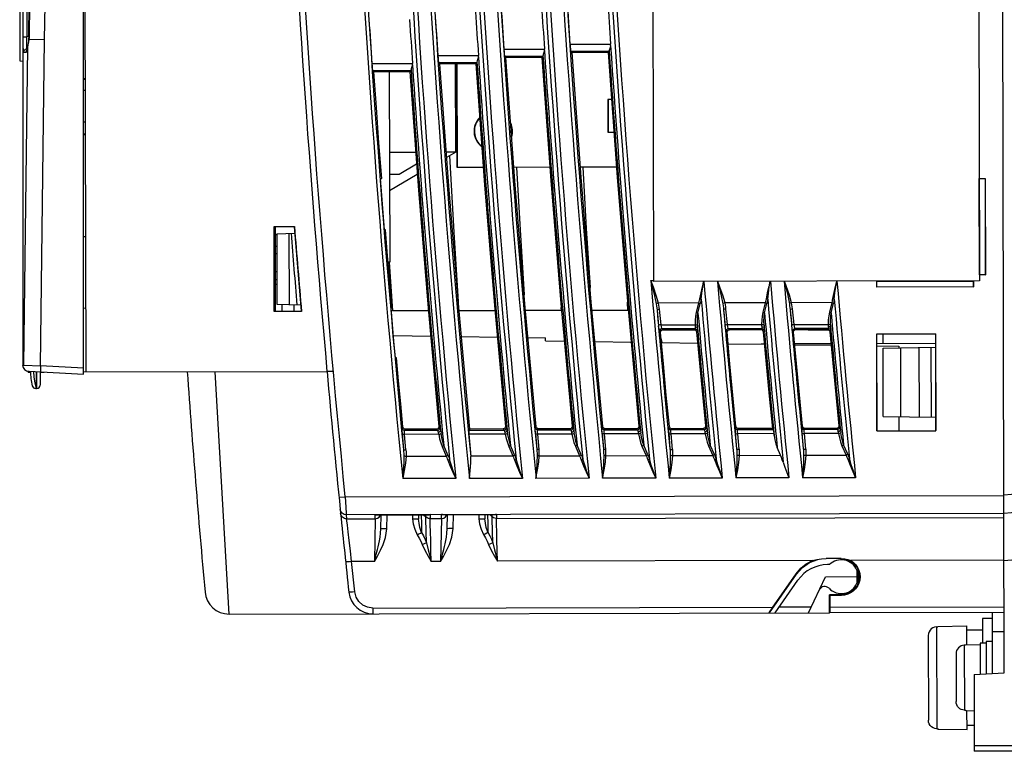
# Model space of a CAD drawing. Extents: x 0 to 420, y 0 to 297.
# Tile 27 of 30: x 263 to 304, y 116 to 147. Entities that reach past the tile are written whole.
import ezdxf

# ---------------------------------------------------------------- set-up
doc = ezdxf.new("R2010")
doc.units = 0
doc.header["$LTSCALE"] = 23.1
doc.layers.get('0').update_dxf_attribs({"linetype": 'CONTINUOUS'})

msp = doc.modelspace()

# ---------------------------------------------------------------- linework, layer by layer
at = {"color": 7, "linetype": 'CONTINUOUS'}
for p, q in [((303.75, 119.614), (303.614, 187.363)), ((265.575, 131.998), (265.575, 180.6)), ((263.075, 132.366), (263.075, 174.086)), ((302.658, 165.361), (302.717, 135.861)), ((289.217, 135.834), (289.158, 165.334)), ((265.675, 132.087), (265.629, 154.997)), ((262.925, 148.972), (262.925, 144.978)), ((263.223, 147.764), (263.223, 145.982)), ((263.304, 146.032), (263.32, 147.309)), ((263.333, 147.309), (263.318, 146.032)), ((263.956, 145.857), (263.975, 147.301)), ((263.075, 145.982), (263.223, 145.982)), ((263.303, 146.005), (263.223, 145.982)), ((263.285, 145.802), (263.258, 145.634)), ((263.287, 145.751), (263.265, 145.643)), ((263.294, 145.879), (263.285, 145.802)), ((263.306, 145.865), (263.287, 145.751)), ((263.296, 145.892), (263.294, 145.879)), ((263.306, 145.865), (263.294, 145.879)), ((263.303, 146.012), (263.296, 145.892)), ((263.304, 146.032), (263.303, 146.012)), ((263.318, 146.032), (263.304, 146.032)), ((263.312, 145.921), (263.306, 145.865)), ((263.956, 145.857), (263.306, 145.865)), ((263.316, 145.976), (263.312, 145.921)), ((263.318, 146.032), (263.316, 145.976)), ((263.789, 132.341), (263.956, 145.857)), ((263.168, 145.464), (263.222, 145.48)), ((263.215, 145.56), (263.215, 145.668)), ((263.222, 145.48), (263.235, 145.483)), ((263.234, 145.479), (263.222, 145.48)), ((263.225, 145.432), (263.222, 145.42)), ((263.247, 145.547), (263.229, 145.432)), ((263.247, 145.564), (263.241, 145.516)), ((263.265, 145.643), (263.247, 145.547)), ((263.258, 145.634), (263.247, 145.563)), ((263.247, 145.563), (263.247, 145.564)), ((263.247, 145.547), (263.247, 145.563)), ((283, 145.468), (284.684, 145.472)), ((285.743, 145.675), (287.426, 145.678)), ((287.363, 145.378), (285.776, 145.375)), ((285.776, 145.375), (285.826, 145.328)), ((287.363, 145.378), (287.319, 145.332)), ((262.925, 144.978), (263.075, 144.975)), ((263.191, 145.333), (263.087, 145.331)), ((280.262, 145.201), (281.945, 145.204)), ((284.621, 145.172), (283.033, 145.168)), ((283.033, 145.168), (283.085, 145.12)), ((284.576, 145.124), (283.085, 145.12)), ((284.621, 145.172), (284.576, 145.124)), ((287.319, 145.332), (285.826, 145.328)), ((277.528, 144.873), (279.211, 144.876)), ((279.149, 144.576), (277.561, 144.573)), ((277.561, 144.573), (277.615, 144.523)), ((279.102, 144.526), (277.615, 144.523)), ((278.25, 144.524), (278.266, 136.643)), ((279.149, 144.576), (279.102, 144.526)), ((281.883, 144.904), (280.295, 144.901)), ((280.295, 144.901), (280.348, 144.852)), ((281.837, 144.855), (280.348, 144.852)), ((281.007, 141.193), (280.999, 144.853)), ((281.058, 140.563), (281.049, 144.854)), ((281.073, 140.563), (281.064, 144.854)), ((281.883, 144.904), (281.837, 144.855)), ((265.575, 144.26), (265.651, 144.256)), ((265.651, 144.213), (265.575, 144.215)), ((265.652, 143.752), (265.575, 143.756)), ((287.312, 143.376), (287.315, 142.026)), ((287.462, 143.376), (287.312, 143.376)), ((287.327, 143.376), (287.33, 142.026)), ((281.003, 142.843), (281.053, 142.843)), ((265.654, 142.448), (265.575, 142.444)), ((265.575, 141.958), (265.655, 141.96)), ((265.653, 141.917), (265.575, 141.913)), ((287.315, 142.026), (287.56, 142.027)), ((279.345, 141.189), (278.257, 141.187)), ((281.007, 141.193), (280.613, 141.192)), ((281.007, 141.193), (280.629, 140.973)), ((278.656, 140.288), (279.38, 140.709)), ((282.149, 140.566), (281.058, 140.563)), ((284.907, 140.571), (283.415, 140.568)), ((287.665, 140.577), (286.171, 140.574)), ((277.887, 140.109), (277.934, 140.105)), ((278.259, 140.287), (278.656, 140.288)), ((279.412, 140.265), (278.26, 139.595)), ((302.709, 140.111), (302.959, 140.112)), ((302.713, 140.107), (302.709, 140.111)), ((302.713, 140.107), (302.955, 140.107)), ((302.721, 136.116), (302.713, 140.107)), ((302.955, 140.107), (302.959, 140.112)), ((302.955, 140.107), (302.963, 136.116)), ((302.959, 140.112), (302.967, 136.112)), ((273.472, 138.117), (274.319, 138.119)), ((273.479, 134.588), (273.472, 138.117)), ((274.307, 138.106), (273.485, 138.105)), ((273.492, 134.6), (273.485, 138.105)), ((273.513, 138.105), (273.52, 134.6)), ((265.575, 137.7), (265.664, 137.696)), ((273.514, 137.783), (273.589, 137.779)), ((273.588, 137.811), (274.329, 137.839)), ((273.588, 137.811), (273.594, 134.894)), ((274.088, 137.83), (274.094, 134.878)), ((278.093, 137.978), (278.054, 137.976)), ((273.515, 137.295), (273.59, 137.295)), ((273.59, 136.983), (273.515, 136.982)), ((278.266, 136.643), (278.202, 136.641)), ((278.25, 136.642), (278.378, 134.618)), ((273.592, 136.233), (273.517, 136.232)), ((302.721, 136.116), (302.717, 136.111)), ((302.967, 136.112), (302.717, 136.111)), ((302.963, 136.116), (302.721, 136.116)), ((302.963, 136.116), (302.967, 136.112)), ((273.517, 135.92), (273.592, 135.92)), ((273.518, 135.725), (273.593, 135.725)), ((274.498, 135.77), (274.597, 134.602)), ((289.094, 135.879), (289.217, 135.879)), ((302.717, 135.861), (289.217, 135.834)), ((298.472, 135.848), (298.467, 135.853)), ((298.468, 135.603), (298.467, 135.853)), ((302.468, 135.611), (298.468, 135.603)), ((298.472, 135.607), (298.468, 135.603)), ((298.472, 135.848), (302.463, 135.856)), ((298.472, 135.607), (298.472, 135.848)), ((302.464, 135.615), (298.472, 135.607)), ((302.463, 135.856), (302.467, 135.861)), ((302.463, 135.856), (302.464, 135.615)), ((302.464, 135.615), (302.468, 135.611)), ((302.467, 135.861), (302.468, 135.611)), ((265.67, 134.728), (265.575, 134.723)), ((273.594, 134.894), (274.575, 134.862)), ((273.81, 134.601), (273.809, 134.887)), ((274.31, 134.602), (274.309, 134.871)), ((278.324, 134.738), (278.363, 134.737)), ((285.389, 134.63), (285.381, 134.757)), ((288.145, 134.635), (288.122, 134.983)), ((291.073, 134.947), (289.41, 134.944)), ((291.073, 134.947), (290.977, 134.552)), ((291.048, 134.528), (291.143, 134.922)), ((293.833, 134.953), (292.17, 134.95)), ((293.833, 134.953), (293.738, 134.558)), ((293.808, 134.533), (293.903, 134.928)), ((296.593, 134.959), (294.93, 134.955)), ((296.593, 134.959), (296.498, 134.564)), ((296.569, 134.539), (296.664, 134.934)), ((273.492, 134.6), (273.479, 134.588)), ((274.61, 134.59), (273.479, 134.588)), ((273.492, 134.6), (274.597, 134.602)), ((274.597, 134.602), (274.61, 134.59)), ((279.879, 134.621), (278.378, 134.618)), ((282.634, 134.625), (281.131, 134.623)), ((285.39, 134.63), (283.899, 134.627)), ((288.145, 134.634), (286.658, 134.632)), ((289.352, 134.647), (289.418, 134.002)), ((289.517, 134.043), (289.451, 134.687)), ((292.112, 134.652), (292.179, 134.008)), ((292.278, 134.048), (292.211, 134.692)), ((294.872, 134.658), (294.939, 134.014)), ((295.039, 134.054), (294.972, 134.698)), ((289.432, 133.881), (289.418, 134.002)), ((289.517, 134.043), (290.929, 134.045)), ((292.192, 133.886), (292.179, 134.008)), ((292.278, 134.048), (293.69, 134.051)), ((294.953, 133.892), (294.939, 134.014)), ((295.039, 134.054), (296.451, 134.057)), ((278.424, 133.595), (279.966, 133.571)), ((281.237, 133.551), (282.732, 133.528)), ((284.001, 133.509), (284.722, 133.498)), ((289.453, 133.762), (289.497, 133.722)), ((289.544, 133.816), (289.597, 133.831)), ((290.931, 133.874), (289.553, 133.871)), ((289.596, 133.831), (289.553, 133.871)), ((289.597, 133.831), (290.895, 133.834)), ((290.931, 133.874), (290.894, 133.834)), ((290.994, 133.743), (291.03, 133.783)), ((292.214, 133.768), (292.257, 133.729)), ((292.303, 133.822), (292.357, 133.838)), ((293.691, 133.879), (292.313, 133.876)), ((292.356, 133.838), (292.313, 133.876)), ((292.357, 133.838), (293.657, 133.84)), ((293.691, 133.879), (293.656, 133.841)), ((293.756, 133.75), (293.791, 133.788)), ((294.975, 133.773), (295.016, 133.735)), ((295.063, 133.829), (295.116, 133.844)), ((296.452, 133.885), (295.074, 133.882)), ((295.116, 133.844), (295.074, 133.882)), ((295.116, 133.844), (296.419, 133.847)), ((295.621, 133.845), (295.622, 133.837)), ((295.622, 133.837), (296.453, 133.839)), ((296.452, 133.885), (296.418, 133.847)), ((296.518, 133.756), (296.552, 133.794)), ((298.46, 133.665), (300.909, 133.67)), ((298.472, 133.653), (298.46, 133.665)), ((298.468, 129.64), (298.46, 133.665)), ((300.898, 133.658), (298.472, 133.653)), ((298.48, 129.652), (298.472, 133.653)), ((298.723, 133.268), (298.722, 133.653)), ((300.909, 133.67), (300.898, 133.658)), ((300.898, 133.658), (300.906, 129.657)), ((300.917, 129.645), (300.909, 133.67)), ((284.722, 133.375), (284.722, 133.498)), ((284.722, 133.375), (285.509, 133.363)), ((286.777, 133.343), (288.276, 133.32)), ((288.246, 133.321), (288.274, 133.336)), ((289.536, 133.301), (291.037, 133.277)), ((289.54, 133.395), (289.546, 133.3)), ((292.3, 133.258), (293.803, 133.235)), ((293.673, 133.258), (293.801, 133.258)), ((295.06, 133.261), (296.563, 133.264)), ((295.064, 133.215), (296.57, 133.192)), ((298.473, 133.268), (300.899, 133.273)), ((298.473, 133.163), (299.373, 133.149)), ((298.723, 133.066), (300.899, 133.108)), ((299.373, 133.149), (299.373, 133.08)), ((300.229, 130.217), (300.223, 133.095)), ((300.729, 130.21), (300.723, 133.105)), ((298.729, 130.24), (298.723, 133.066)), ((299.466, 130.229), (299.46, 133.08)), ((263.075, 132.366), (263.078, 132.369)), ((263.075, 132.366), (263.075, 132.366)), ((263.075, 132.366), (263.075, 132.366)), ((265.575, 132.247), (263.789, 132.341)), ((278.551, 132.671), (278.507, 132.667)), ((263.275, 132.082), (263.275, 132.116)), ((263.275, 132.082), (263.376, 132.082)), ((263.312, 132.116), (265.575, 131.998)), ((263.625, 131.399), (263.625, 132.1)), ((263.633, 131.4), (263.633, 132.1)), ((263.773, 132.083), (263.943, 132.083)), ((263.775, 132.095), (263.775, 131.545)), ((265.575, 132.087), (275.668, 132.107)), ((271.607, 122.049), (271.037, 132.097)), ((275.919, 132.107), (275.668, 132.102)), ((275.67, 132.084), (275.668, 132.102)), ((263.625, 131.4), (263.584, 131.401)), ((263.625, 131.4), (263.633, 131.4)), ((289.659, 131.28), (289.665, 131.211)), ((292.415, 131.344), (292.423, 131.266)), ((295.172, 131.407), (295.18, 131.323)), ((298.729, 130.24), (300.905, 130.207)), ((280.354, 129.784), (280.306, 129.828)), ((283.116, 129.79), (283.069, 129.832)), ((285.878, 129.795), (285.833, 129.837)), ((288.641, 129.801), (288.596, 129.841)), ((291.403, 129.807), (291.36, 129.846)), ((292.623, 129.829), (292.588, 129.79)), ((295.385, 129.833), (295.351, 129.796)), ((296.928, 129.818), (296.887, 129.855)), ((299.379, 130.229), (299.38, 129.654)), ((278.817, 129.807), (278.777, 129.763)), ((278.786, 129.522), (278.839, 128.878)), ((278.876, 129.672), (278.916, 129.716)), ((278.876, 129.672), (280.255, 129.675)), ((280.298, 129.503), (278.885, 129.5)), ((278.938, 128.856), (278.885, 129.5)), ((280.208, 129.719), (278.917, 129.716)), ((280.207, 129.718), (280.255, 129.675)), ((280.26, 129.733), (280.208, 129.719)), ((280.278, 129.587), (280.283, 129.561)), ((280.283, 129.561), (280.298, 129.503)), ((280.377, 129.661), (280.382, 129.625)), ((280.382, 129.625), (280.395, 129.544)), ((281.586, 129.721), (281.547, 129.677)), ((281.547, 129.677), (283.017, 129.68)), ((283.06, 129.509), (281.554, 129.506)), ((282.971, 129.723), (281.587, 129.72)), ((282.97, 129.723), (283.017, 129.68)), ((283.023, 129.738), (282.971, 129.723)), ((283.04, 129.593), (283.045, 129.567)), ((283.045, 129.567), (283.06, 129.509)), ((283.139, 129.667), (283.144, 129.631)), ((283.144, 129.631), (283.157, 129.549)), ((284.339, 129.816), (284.301, 129.774)), ((284.31, 129.533), (284.364, 128.889)), ((284.401, 129.683), (284.439, 129.725)), ((284.401, 129.683), (285.779, 129.686)), ((285.822, 129.514), (284.41, 129.511)), ((284.463, 128.867), (284.41, 129.511)), ((285.734, 129.728), (284.44, 129.725)), ((285.733, 129.727), (285.779, 129.686)), ((285.786, 129.742), (285.734, 129.728)), ((285.802, 129.598), (285.808, 129.573)), ((285.808, 129.573), (285.822, 129.514)), ((285.901, 129.672), (285.906, 129.637)), ((285.906, 129.637), (285.919, 129.555)), ((287.1, 129.82), (287.063, 129.779)), ((287.073, 129.538), (287.126, 128.894)), ((287.163, 129.689), (287.2, 129.73)), ((287.163, 129.689), (288.541, 129.692)), ((288.585, 129.52), (287.172, 129.517)), ((287.226, 128.873), (287.172, 129.517)), ((288.498, 129.732), (287.201, 129.729)), ((288.497, 129.732), (288.541, 129.692)), ((288.55, 129.747), (288.498, 129.732)), ((288.564, 129.604), (288.57, 129.578)), ((288.57, 129.578), (288.585, 129.52)), ((288.664, 129.678), (288.669, 129.642)), ((288.669, 129.642), (288.682, 129.56)), ((289.862, 129.824), (289.826, 129.785)), ((289.835, 129.544), (289.889, 128.9)), ((289.925, 129.694), (289.961, 129.734)), ((289.925, 129.694), (291.304, 129.697)), ((291.347, 129.525), (289.935, 129.523)), ((289.989, 128.878), (289.935, 129.523)), ((291.261, 129.737), (289.962, 129.734)), ((291.313, 129.752), (291.261, 129.737)), ((291.261, 129.736), (291.304, 129.697)), ((291.327, 129.609), (291.333, 129.584)), ((291.333, 129.584), (291.347, 129.525)), ((291.426, 129.684), (291.431, 129.648)), ((291.431, 129.648), (291.444, 129.566)), ((292.598, 129.549), (292.652, 128.905)), ((292.688, 129.7), (292.723, 129.739)), ((292.688, 129.7), (294.176, 129.703)), ((294.203, 129.531), (292.697, 129.528)), ((292.752, 128.884), (292.697, 129.528)), ((294.134, 129.741), (292.724, 129.738)), ((294.134, 129.741), (294.176, 129.703)), ((294.212, 129.455), (294.203, 129.531)), ((295.36, 129.555), (295.415, 128.911)), ((295.45, 129.705), (295.484, 129.743)), ((295.45, 129.705), (296.829, 129.708)), ((296.873, 129.536), (295.46, 129.534)), ((295.515, 128.889), (295.46, 129.534)), ((296.789, 129.746), (295.485, 129.743)), ((296.788, 129.745), (296.829, 129.708)), ((296.841, 129.761), (296.789, 129.746)), ((296.852, 129.62), (296.858, 129.595)), ((296.858, 129.595), (296.873, 129.536)), ((296.952, 129.695), (296.957, 129.659)), ((296.957, 129.659), (296.97, 129.577)), ((298.48, 129.652), (298.468, 129.64)), ((298.468, 129.64), (300.917, 129.645)), ((298.48, 129.652), (300.906, 129.657)), ((300.917, 129.645), (300.906, 129.657)), ((280.679, 128.64), (280.511, 129.034)), ((283.442, 128.646), (283.273, 129.04)), ((286.205, 128.651), (286.036, 129.046)), ((288.728, 129.013), (288.897, 128.619)), ((288.968, 128.657), (288.798, 129.051)), ((291.491, 129.019), (291.66, 128.624)), ((291.731, 128.663), (291.561, 129.057)), ((297.017, 129.03), (297.187, 128.635)), ((297.257, 128.674), (297.087, 129.068)), ((278.944, 128.599), (280.609, 128.602)), ((280.44, 128.996), (280.609, 128.602)), ((281.629, 128.604), (283.372, 128.608)), ((283.203, 129.002), (283.372, 128.608)), ((284.47, 128.61), (286.134, 128.613)), ((285.965, 129.008), (286.134, 128.613)), ((287.232, 128.615), (288.897, 128.619)), ((289.995, 128.621), (291.66, 128.624)), ((292.759, 128.626), (294.473, 128.63)), ((294.473, 128.63), (294.335, 128.95)), ((295.522, 128.632), (297.187, 128.635)), ((281.005, 127.667), (278.807, 127.663)), ((283.768, 127.673), (281.57, 127.668)), ((286.532, 127.678), (284.333, 127.674)), ((289.295, 127.684), (287.097, 127.679)), ((292.059, 127.689), (289.86, 127.685)), ((294.822, 127.695), (292.624, 127.691)), ((297.586, 127.701), (295.387, 127.696)), ((309.484, 127.49), (303.735, 126.975)), ((276.414, 126.915), (303.735, 126.97)), ((276.165, 126.89), (276.414, 126.915)), ((276.414, 126.915), (276.443, 126.487)), ((309.486, 126.738), (303.737, 126.223)), ((276.215, 126.391), (276.232, 126.225)), ((276.443, 126.487), (276.461, 126.212)), ((276.461, 126.212), (276.464, 126.166)), ((303.737, 126.221), (276.464, 126.166)), ((276.464, 126.166), (276.481, 126)), ((277.663, 126.167), (279.943, 126.172)), ((277.663, 126.003), (277.663, 126.167)), ((277.706, 126.166), (277.664, 126.167)), ((277.705, 126.166), (279.9, 126.17)), ((277.89, 126.152), (277.893, 126.166)), ((277.901, 125.578), (277.91, 126.166)), ((278.151, 125.588), (278.16, 126.167)), ((279.214, 126.169), (279.217, 125.998)), ((279.464, 126.17), (279.467, 125.99)), ((279.675, 126.17), (279.769, 126.079)), ((279.769, 126.079), (279.767, 126.17)), ((279.879, 126.17), (279.888, 126.169)), ((279.888, 126.169), (279.941, 126.172)), ((279.941, 126.172), (279.9, 126.17)), ((279.943, 126.172), (279.943, 126.007)), ((280.413, 126.173), (282.693, 126.177)), ((280.413, 126.008), (280.413, 126.173)), ((280.456, 126.172), (280.414, 126.173)), ((280.455, 126.172), (282.65, 126.176)), ((280.64, 126.157), (280.643, 126.172)), ((280.651, 125.584), (280.66, 126.172)), ((280.901, 125.593), (280.91, 126.172)), ((281.964, 126.175), (281.967, 126.003)), ((282.214, 126.175), (282.217, 125.995)), ((282.425, 126.176), (282.519, 126.084)), ((282.519, 126.084), (282.517, 126.176)), ((282.623, 126.176), (282.628, 126.175)), ((282.628, 126.175), (282.691, 126.177)), ((282.691, 126.177), (282.65, 126.176)), ((282.693, 126.177), (282.693, 126.013)), ((276.481, 126), (277.663, 126.003)), ((276.512, 125.736), (276.481, 126)), ((277.662, 126.003), (277.63, 124.227)), ((279.82, 126.04), (279.769, 126.079)), ((279.771, 125.985), (279.769, 126.079)), ((279.793, 125.002), (279.771, 125.985)), ((279.943, 126.007), (280.413, 126.008)), ((280.412, 126.008), (280.38, 124.233)), ((282.57, 126.045), (282.519, 126.084)), ((282.521, 125.99), (282.519, 126.084)), ((282.543, 125.008), (282.521, 125.99)), ((282.693, 126.013), (303.737, 126.055)), ((303.741, 124.275), (309.49, 124.791)), ((276.935, 124.227), (276.688, 124.226)), ((276.822, 122.968), (276.688, 124.226)), ((277.63, 124.228), (276.935, 124.227)), ((280.38, 124.233), (279.987, 124.232)), ((295.801, 124.265), (282.737, 124.238)), ((296.991, 124.349), (296.371, 124.348)), ((297.25, 124.309), (297.477, 124.178)), ((303.741, 124.281), (297.39, 124.268)), ((297.477, 124.178), (297.644, 123.98)), ((294.012, 122.094), (295.14, 123.709)), ((294.153, 122.331), (295.121, 123.722)), ((295.14, 123.709), (295.121, 123.722)), ((296.501, 124.099), (296.422, 124.098)), ((297.637, 123.872), (297.642, 123.601)), ((297.644, 123.98), (297.735, 123.735)), ((297.693, 123.349), (297.692, 123.852)), ((297.735, 123.735), (297.737, 123.473)), ((294.245, 122.094), (295.195, 123.456)), ((295.635, 122.097), (296.332, 123.598)), ((296.332, 123.598), (297.692, 123.601)), ((297.642, 123.601), (297.638, 123.33)), ((297.737, 123.473), (297.649, 123.226)), ((296.994, 122.844), (296.499, 122.843)), ((296.499, 122.843), (296.52, 122.822)), ((296.501, 122.099), (296.499, 122.843)), ((296.994, 122.823), (296.52, 122.822)), ((296.52, 122.822), (296.521, 122.336)), ((296.994, 122.823), (296.994, 122.844)), ((271.607, 122.049), (296.501, 122.099)), ((277.569, 122.298), (294.153, 122.331)), ((277.569, 122.298), (277.57, 122.061)), ((294.423, 122.349), (295.753, 122.352)), ((303.745, 122.113), (296.517, 122.099)), ((296.521, 122.336), (303.745, 122.35)), ((303.245, 122.112), (303.25, 119.587)), ((303.246, 121.862), (302.846, 121.861)), ((302.846, 121.861), (302.848, 120.849)), ((300.938, 121.52), (300.996, 121.521)), ((300.938, 121.52), (300.947, 117.296)), ((300.996, 121.53), (302.196, 121.56)), ((300.996, 121.53), (300.996, 121.521)), ((302.198, 120.773), (302.196, 121.56)), ((302.847, 121.386), (302.197, 121.385)), ((303.747, 121.313), (303.247, 121.312)), ((300.597, 121.167), (300.604, 117.647)), ((302.998, 120.849), (302.748, 120.849)), ((302.748, 120.849), (302.75, 119.56)), ((303.247, 120.912), (302.997, 120.912)), ((302.997, 120.912), (303, 119.573)), ((302.148, 120.757), (302.09, 120.755)), ((302.09, 120.755), (302.095, 118.065)), ((302.148, 120.771), (302.748, 120.786)), ((302.148, 120.771), (302.148, 120.757)), ((301.749, 120.399), (301.753, 118.419)), ((302.5, 119.546), (303.75, 119.614)), ((302.5, 119.546), (302.507, 116.361)), ((302.095, 118.065), (302.153, 118.063)), ((302.153, 118.063), (302.153, 118.049)), ((302.153, 118.049), (302.503, 118.041)), ((302.205, 117.26), (302.203, 118.048)), ((300.947, 117.296), (301.005, 117.294)), ((301.005, 117.294), (301.005, 117.285)), ((301.005, 117.285), (302.205, 117.26)), ((302.504, 117.436), (302.204, 117.435)), ((302.506, 116.598), (309.506, 116.612)), ((309.507, 116.375), (302.507, 116.361))]:
    msp.add_line(p, q, dxfattribs=at)
for points in [[(263.075, 145.982), (263.075, 150.318), (263.076, 150.418), (263.076, 150.513), (263.076, 150.6), (263.077, 150.678), (263.079, 150.744), (263.081, 150.798), (263.084, 150.837), (263.088, 150.861), (263.092, 150.869)], [(263.087, 145.331), (263.082, 145.355), (263.078, 145.431), (263.076, 145.571), (263.076, 145.757), (263.075, 145.982)], [(263.215, 145.668), (263.217, 145.811), (263.223, 145.982)], [(263.247, 145.547), (263.189, 141.191), (263.133, 136.798), (263.078, 132.369)], [(263.087, 145.331), (263.097, 145.384), (263.125, 145.43), (263.168, 145.464)], [(263.191, 145.333), (263.207, 145.399), (263.251, 145.452)], [(263.229, 145.432), (263.21, 145.358), (263.191, 145.333)], [(263.222, 145.48), (263.217, 145.5), (263.215, 145.56)], [(263.241, 145.516), (263.232, 145.467), (263.225, 145.432)], [(283, 145.468), (283.009, 145.356), (283.018, 145.261), (283.027, 145.195), (283.033, 145.168)], [(284.682, 145.418), (284.661, 145.328), (284.636, 145.253), (284.624, 145.201)], [(284.682, 145.418), (284.684, 145.435), (284.684, 145.453), (284.684, 145.472)], [(285.743, 145.675), (285.751, 145.562), (285.76, 145.468), (285.769, 145.402), (285.776, 145.375)], [(287.363, 145.378), (287.364, 145.383), (287.366, 145.393), (287.366, 145.407)], [(287.425, 145.624), (287.404, 145.534), (287.378, 145.459), (287.366, 145.407)], [(287.425, 145.624), (287.426, 145.642), (287.427, 145.66), (287.426, 145.678)], [(280.262, 145.201), (280.271, 145.088), (280.28, 144.993), (280.288, 144.928), (280.295, 144.901)], [(281.883, 144.904), (281.884, 144.909), (281.885, 144.919), (281.886, 144.933)], [(281.944, 145.15), (281.923, 145.06), (281.898, 144.985), (281.886, 144.933)], [(281.944, 145.15), (281.946, 145.168), (281.946, 145.186), (281.945, 145.204)], [(284.339, 129.816), (283.873, 134.913), (283.455, 140.015), (283.085, 145.121)], [(284.576, 145.124), (284.947, 140.024), (285.366, 134.928), (285.833, 129.837)], [(284.621, 145.172), (284.622, 145.176), (284.623, 145.186), (284.624, 145.201)], [(287.1, 129.82), (286.626, 134.985), (286.201, 140.155), (285.826, 145.328)], [(287.319, 145.331), (287.695, 140.164), (288.121, 135.001), (288.596, 129.841)], [(277.528, 144.873), (277.537, 144.76), (277.546, 144.665), (277.554, 144.6), (277.561, 144.573)], [(277.934, 140.105), (277.823, 141.578), (277.717, 143.05), (277.615, 144.523)], [(279.102, 144.526), (279.459, 139.623), (279.861, 134.724), (280.306, 129.828)], [(279.149, 144.576), (279.15, 144.581), (279.151, 144.59), (279.152, 144.605)], [(279.21, 144.822), (279.189, 144.732), (279.163, 144.657), (279.152, 144.605)], [(279.21, 144.822), (279.212, 144.84), (279.212, 144.858), (279.211, 144.876)], [(281.587, 129.72), (281.127, 134.76), (280.714, 139.804), (280.348, 144.852)], [(281.837, 144.855), (282.201, 139.844), (282.612, 134.836), (283.069, 129.832)], [(280.746, 141.041), (280.924, 137.883), (281.107, 135.003)], [(283.524, 140.568), (283.671, 137.972), (283.842, 135.285)], [(286.276, 140.574), (286.419, 138.04), (286.576, 135.59)], [(278.054, 137.976), (277.998, 138.687), (277.942, 139.398), (277.887, 140.109)], [(274.307, 138.106), (274.401, 136.938), (274.498, 135.77)], [(278.363, 134.737), (278.27, 135.817), (278.18, 136.897), (278.093, 137.978)], [(289.41, 134.944), (289.32, 135.259), (289.201, 135.598), (289.094, 135.879)], [(289.094, 135.879), (289.167, 135.593), (289.251, 135.24), (289.318, 134.905)], [(291.278, 135.838), (291.222, 135.619), (291.161, 135.365), (291.11, 135.118)], [(291.18, 135.099), (291.21, 135.351), (291.247, 135.612), (291.282, 135.838)], [(291.865, 135.839), (291.926, 135.598), (292.011, 135.245), (292.078, 134.91)], [(292.17, 134.95), (292.08, 135.265), (291.96, 135.604), (291.871, 135.839)], [(294.037, 135.844), (293.981, 135.625), (293.921, 135.371), (293.87, 135.124)], [(293.94, 135.104), (293.97, 135.357), (294.007, 135.617), (294.042, 135.844)], [(294.625, 135.845), (294.686, 135.604), (294.771, 135.251), (294.838, 134.916)], [(294.93, 134.955), (294.84, 135.271), (294.72, 135.609), (294.631, 135.845)], [(296.797, 135.849), (296.741, 135.63), (296.681, 135.376), (296.63, 135.129)], [(296.7, 135.11), (296.73, 135.362), (296.767, 135.623), (296.802, 135.849)], [(278.507, 132.667), (278.445, 133.358), (278.384, 134.048), (278.324, 134.738)], [(289.41, 134.944), (289.371, 134.934), (289.338, 134.92), (289.318, 134.905)], [(289.318, 134.905), (289.331, 134.821), (289.342, 134.735), (289.352, 134.647)], [(289.451, 134.687), (289.44, 134.775), (289.426, 134.861), (289.41, 134.944)], [(291.11, 135.118), (291.098, 135.061), (291.086, 135.004), (291.073, 134.947)], [(291.073, 134.947), (291.1, 134.94), (291.123, 134.932), (291.143, 134.922)], [(291.11, 135.118), (291.136, 135.113), (291.16, 135.106), (291.18, 135.099)], [(291.18, 135.099), (291.169, 135.04), (291.157, 134.981), (291.143, 134.922)], [(292.17, 134.95), (292.131, 134.939), (292.098, 134.925), (292.078, 134.91)], [(292.078, 134.91), (292.091, 134.826), (292.102, 134.74), (292.112, 134.652)], [(292.211, 134.692), (292.2, 134.781), (292.187, 134.866), (292.17, 134.95)], [(293.87, 135.124), (293.859, 135.066), (293.846, 135.009), (293.833, 134.953)], [(293.833, 134.953), (293.86, 134.946), (293.884, 134.937), (293.903, 134.928)], [(293.87, 135.124), (293.896, 135.118), (293.92, 135.112), (293.94, 135.104)], [(293.94, 135.104), (293.929, 135.045), (293.917, 134.986), (293.903, 134.928)], [(294.93, 134.955), (294.891, 134.945), (294.859, 134.931), (294.838, 134.916)], [(294.838, 134.916), (294.851, 134.832), (294.863, 134.746), (294.872, 134.658)], [(294.972, 134.698), (294.961, 134.786), (294.947, 134.872), (294.93, 134.955)], [(296.63, 135.129), (296.619, 135.072), (296.607, 135.015), (296.593, 134.959)], [(296.593, 134.959), (296.621, 134.951), (296.644, 134.943), (296.664, 134.934)], [(296.63, 135.129), (296.656, 135.124), (296.68, 135.117), (296.7, 135.11)], [(296.7, 135.11), (296.689, 135.051), (296.677, 134.992), (296.664, 134.934)], [(289.451, 134.687), (289.403, 134.678), (289.366, 134.664), (289.352, 134.647)], [(290.977, 134.552), (290.949, 134.398), (290.933, 134.23), (290.929, 134.045)], [(290.98, 134.552), (291.004, 134.545), (291.028, 134.537), (291.048, 134.528)], [(291.026, 134.023), (291.024, 134.205), (291.031, 134.372), (291.048, 134.528)], [(292.211, 134.692), (292.163, 134.684), (292.126, 134.669), (292.112, 134.652)], [(293.738, 134.558), (293.709, 134.403), (293.694, 134.235), (293.69, 134.051)], [(293.74, 134.558), (293.765, 134.551), (293.788, 134.543), (293.808, 134.533)], [(293.787, 134.028), (293.785, 134.21), (293.792, 134.377), (293.808, 134.533)], [(294.972, 134.698), (294.923, 134.689), (294.887, 134.675), (294.872, 134.658)], [(296.498, 134.564), (296.47, 134.409), (296.454, 134.241), (296.451, 134.057)], [(296.5, 134.563), (296.525, 134.557), (296.548, 134.548), (296.569, 134.539)], [(296.547, 134.034), (296.545, 134.216), (296.552, 134.383), (296.569, 134.539)], [(289.517, 134.043), (289.467, 134.033), (289.431, 134.019), (289.418, 134.002)], [(289.553, 133.871), (289.544, 133.895), (289.531, 133.955), (289.517, 134.043)], [(290.929, 134.045), (290.972, 134.043), (291.006, 134.035), (291.026, 134.023)], [(290.929, 134.045), (290.93, 133.987), (290.931, 133.962)], [(290.931, 133.962), (290.978, 133.955), (291.014, 133.935), (291.03, 133.906)], [(290.931, 133.962), (290.933, 133.916), (290.933, 133.886), (290.931, 133.874)], [(291.026, 134.023), (291.029, 133.942), (291.03, 133.906)], [(292.278, 134.048), (292.227, 134.039), (292.192, 134.024), (292.179, 134.008)], [(292.313, 133.876), (292.304, 133.901), (292.292, 133.961), (292.278, 134.048)], [(293.69, 134.051), (293.733, 134.048), (293.767, 134.04), (293.787, 134.028)], [(293.69, 134.051), (293.69, 133.993), (293.691, 133.967)], [(293.691, 133.967), (293.739, 133.961), (293.775, 133.941), (293.791, 133.911)], [(293.691, 133.967), (293.694, 133.922), (293.694, 133.891), (293.691, 133.879)], [(293.787, 134.028), (293.789, 133.947), (293.791, 133.911)], [(293.791, 133.911), (293.793, 133.848), (293.793, 133.805), (293.791, 133.788)], [(295.039, 134.054), (294.988, 134.044), (294.952, 134.03), (294.939, 134.014)], [(295.074, 133.882), (295.065, 133.906), (295.053, 133.966), (295.039, 134.054)], [(296.451, 134.057), (296.493, 134.054), (296.528, 134.046), (296.547, 134.034)], [(296.451, 134.057), (296.451, 133.998), (296.452, 133.973)], [(296.452, 133.973), (296.499, 133.966), (296.535, 133.946), (296.552, 133.917)], [(296.452, 133.973), (296.455, 133.927), (296.455, 133.897), (296.452, 133.885)], [(296.547, 134.034), (296.55, 133.953), (296.552, 133.917)], [(296.552, 133.917), (296.554, 133.853), (296.554, 133.811), (296.552, 133.794)], [(289.453, 133.762), (289.444, 133.796), (289.432, 133.881)], [(289.553, 133.871), (289.499, 133.855), (289.463, 133.814), (289.453, 133.762)], [(289.497, 133.722), (289.507, 133.776), (289.544, 133.816)], [(289.862, 129.824), (289.737, 131.123), (289.616, 132.423), (289.497, 133.722)], [(290.895, 133.834), (290.942, 133.822), (290.978, 133.789), (290.994, 133.743)], [(290.931, 133.874), (290.977, 133.862), (291.013, 133.83), (291.03, 133.783)], [(290.994, 133.743), (291.113, 132.444), (291.235, 131.145), (291.36, 129.846)], [(291.03, 133.906), (291.033, 133.842), (291.033, 133.8), (291.03, 133.783)], [(292.214, 133.768), (292.205, 133.801), (292.192, 133.886)], [(292.313, 133.876), (292.259, 133.86), (292.224, 133.82), (292.214, 133.768)], [(292.257, 133.729), (292.267, 133.782), (292.303, 133.822)], [(292.623, 129.829), (292.498, 131.129), (292.376, 132.428), (292.257, 133.729)], [(293.657, 133.84), (293.704, 133.829), (293.74, 133.796), (293.756, 133.75)], [(293.691, 133.879), (293.738, 133.868), (293.774, 133.835), (293.791, 133.788)], [(293.756, 133.75), (293.879, 132.413), (294.005, 131.077), (294.134, 129.741)], [(294.975, 133.773), (294.966, 133.807), (294.953, 133.892)], [(295.074, 133.882), (295.02, 133.866), (294.984, 133.825), (294.975, 133.773)], [(295.016, 133.735), (295.026, 133.789), (295.063, 133.829)], [(295.385, 129.833), (295.259, 131.134), (295.136, 132.434), (295.016, 133.735)], [(296.419, 133.847), (296.465, 133.835), (296.501, 133.803), (296.518, 133.756)], [(296.452, 133.885), (296.498, 133.873), (296.535, 133.841), (296.552, 133.794)], [(296.518, 133.756), (296.638, 132.456), (296.761, 131.155), (296.887, 129.855)], [(263.078, 132.369), (263.113, 132.367), (263.789, 132.341)], [(263.789, 132.341), (263.785, 132.247), (263.784, 132.167), (263.785, 132.112), (263.789, 132.091)], [(278.817, 129.807), (278.727, 130.761), (278.638, 131.716), (278.551, 132.671)], [(263.625, 131.399), (263.564, 131.634), (263.529, 131.87), (263.518, 132.106)], [(280.306, 129.828), (280.296, 129.774), (280.26, 129.733)], [(283.069, 129.832), (283.059, 129.778), (283.023, 129.738)], [(285.833, 129.837), (285.823, 129.783), (285.786, 129.742)], [(288.596, 129.841), (288.586, 129.787), (288.55, 129.747)], [(291.36, 129.846), (291.35, 129.792), (291.313, 129.752)], [(292.724, 129.738), (292.675, 129.751), (292.64, 129.783), (292.623, 129.829)], [(295.485, 129.743), (295.437, 129.755), (295.401, 129.787), (295.385, 129.833)], [(296.887, 129.855), (296.877, 129.801), (296.841, 129.761)], [(278.777, 129.763), (278.774, 129.728), (278.777, 129.644), (278.786, 129.522)], [(278.777, 129.763), (278.793, 129.717), (278.828, 129.685), (278.876, 129.672)], [(278.786, 129.522), (278.802, 129.508), (278.839, 129.501), (278.885, 129.5)], [(278.917, 129.716), (278.869, 129.728), (278.833, 129.761), (278.817, 129.807)], [(278.885, 129.5), (278.877, 129.586), (278.874, 129.646), (278.876, 129.672)], [(280.255, 129.675), (280.306, 129.689), (280.343, 129.729), (280.354, 129.784)], [(280.255, 129.675), (280.261, 129.663), (280.268, 129.633), (280.278, 129.587)], [(280.278, 129.587), (280.328, 129.6), (280.365, 129.627), (280.377, 129.661)], [(280.298, 129.503), (280.343, 129.514), (280.377, 129.528), (280.395, 129.544)], [(280.298, 129.503), (280.336, 129.318), (280.383, 129.15), (280.44, 128.996)], [(280.354, 129.784), (280.36, 129.767), (280.368, 129.725), (280.377, 129.661)], [(280.511, 129.034), (280.465, 129.191), (280.427, 129.36), (280.395, 129.544)], [(281.547, 129.677), (281.545, 129.653), (281.548, 129.593), (281.554, 129.506)], [(281.554, 129.506), (281.579, 129.205), (281.604, 128.905), (281.63, 128.585)], [(283.017, 129.68), (283.068, 129.695), (283.105, 129.734), (283.116, 129.79)], [(283.017, 129.68), (283.023, 129.668), (283.03, 129.638), (283.04, 129.593)], [(283.04, 129.593), (283.09, 129.606), (283.127, 129.633), (283.139, 129.667)], [(283.06, 129.509), (283.105, 129.519), (283.139, 129.534), (283.157, 129.549)], [(283.06, 129.509), (283.099, 129.324), (283.146, 129.156), (283.203, 129.002)], [(283.116, 129.79), (283.122, 129.773), (283.13, 129.731), (283.139, 129.667)], [(283.273, 129.04), (283.228, 129.197), (283.189, 129.365), (283.157, 129.549)], [(284.31, 129.533), (284.301, 129.655), (284.298, 129.739), (284.301, 129.774)], [(284.401, 129.683), (284.354, 129.695), (284.318, 129.727), (284.301, 129.774)], [(284.41, 129.511), (284.363, 129.512), (284.326, 129.519), (284.31, 129.533)], [(284.44, 129.725), (284.391, 129.737), (284.355, 129.77), (284.339, 129.816)], [(284.41, 129.511), (284.401, 129.599), (284.398, 129.659), (284.401, 129.683)], [(285.779, 129.686), (285.83, 129.7), (285.868, 129.74), (285.878, 129.795)], [(285.779, 129.686), (285.785, 129.674), (285.793, 129.644), (285.802, 129.598)], [(285.802, 129.598), (285.853, 129.611), (285.889, 129.638), (285.901, 129.672)], [(285.822, 129.514), (285.867, 129.525), (285.902, 129.539), (285.919, 129.555)], [(285.822, 129.514), (285.861, 129.33), (285.908, 129.162), (285.965, 129.008)], [(285.878, 129.795), (285.884, 129.778), (285.892, 129.736), (285.901, 129.672)], [(286.036, 129.046), (285.99, 129.202), (285.952, 129.371), (285.919, 129.555)], [(287.073, 129.538), (287.064, 129.66), (287.06, 129.745), (287.063, 129.779)], [(287.163, 129.689), (287.116, 129.7), (287.08, 129.732), (287.063, 129.779)], [(287.172, 129.517), (287.125, 129.517), (287.089, 129.525), (287.073, 129.538)], [(287.201, 129.729), (287.153, 129.742), (287.117, 129.774), (287.1, 129.82)], [(287.172, 129.517), (287.163, 129.604), (287.16, 129.664), (287.163, 129.689)], [(288.541, 129.692), (288.593, 129.706), (288.63, 129.746), (288.641, 129.801)], [(288.541, 129.692), (288.547, 129.679), (288.555, 129.649), (288.564, 129.604)], [(288.564, 129.604), (288.615, 129.617), (288.651, 129.644), (288.664, 129.678)], [(288.585, 129.52), (288.63, 129.53), (288.664, 129.545), (288.682, 129.56)], [(288.585, 129.52), (288.624, 129.335), (288.671, 129.167), (288.728, 129.013)], [(288.641, 129.801), (288.646, 129.784), (288.654, 129.742), (288.664, 129.678)], [(288.798, 129.051), (288.753, 129.208), (288.714, 129.377), (288.682, 129.56)], [(289.826, 129.785), (289.823, 129.75), (289.826, 129.666), (289.835, 129.544)], [(289.826, 129.785), (289.841, 129.74), (289.877, 129.707), (289.925, 129.694)], [(289.835, 129.544), (289.852, 129.53), (289.888, 129.523), (289.935, 129.523)], [(289.962, 129.734), (289.914, 129.746), (289.878, 129.778), (289.862, 129.824)], [(289.935, 129.523), (289.926, 129.608), (289.923, 129.668), (289.925, 129.694)], [(291.304, 129.697), (291.355, 129.711), (291.392, 129.751), (291.403, 129.807)], [(291.304, 129.697), (291.31, 129.685), (291.317, 129.655), (291.327, 129.609)], [(291.327, 129.609), (291.377, 129.622), (291.414, 129.65), (291.426, 129.684)], [(291.347, 129.525), (291.392, 129.536), (291.427, 129.551), (291.444, 129.566)], [(291.347, 129.525), (291.386, 129.341), (291.434, 129.173), (291.491, 129.019)], [(291.403, 129.807), (291.409, 129.789), (291.417, 129.747), (291.426, 129.684)], [(291.561, 129.057), (291.515, 129.213), (291.477, 129.382), (291.444, 129.566)], [(292.588, 129.79), (292.585, 129.756), (292.589, 129.671), (292.598, 129.549)], [(292.588, 129.79), (292.604, 129.745), (292.639, 129.712), (292.688, 129.7)], [(292.598, 129.549), (292.614, 129.536), (292.65, 129.528), (292.697, 129.528)], [(292.697, 129.528), (292.688, 129.614), (292.685, 129.674), (292.688, 129.7)], [(294.203, 129.531), (294.192, 129.618), (294.183, 129.678), (294.176, 129.703)], [(294.212, 129.455), (294.241, 129.269), (294.282, 129.101), (294.335, 128.95)], [(295.351, 129.796), (295.348, 129.761), (295.352, 129.677), (295.36, 129.555)], [(295.351, 129.796), (295.367, 129.751), (295.402, 129.718), (295.45, 129.705)], [(295.36, 129.555), (295.377, 129.541), (295.413, 129.534), (295.46, 129.534)], [(295.46, 129.534), (295.451, 129.619), (295.448, 129.679), (295.45, 129.705)], [(296.829, 129.708), (296.88, 129.723), (296.918, 129.762), (296.928, 129.818)], [(296.829, 129.708), (296.835, 129.696), (296.843, 129.666), (296.852, 129.62)], [(296.852, 129.62), (296.903, 129.633), (296.939, 129.661), (296.952, 129.695)], [(296.873, 129.536), (296.918, 129.547), (296.952, 129.562), (296.97, 129.577)], [(296.873, 129.536), (296.912, 129.352), (296.959, 129.184), (297.017, 129.03)], [(296.928, 129.818), (296.934, 129.801), (296.942, 129.759), (296.952, 129.695)], [(297.087, 129.068), (297.041, 129.225), (297.003, 129.393), (296.97, 129.577)], [(280.44, 128.996), (280.467, 129.008), (280.491, 129.021), (280.511, 129.034)], [(283.203, 129.002), (283.229, 129.013), (283.253, 129.026), (283.273, 129.04)], [(285.965, 129.008), (285.992, 129.019), (286.016, 129.032), (286.036, 129.046)], [(288.728, 129.013), (288.754, 129.025), (288.778, 129.038), (288.798, 129.051)], [(291.491, 129.019), (291.517, 129.03), (291.541, 129.043), (291.561, 129.057)], [(297.017, 129.03), (297.043, 129.041), (297.067, 129.054), (297.087, 129.068)], [(278.852, 128.621), (278.848, 128.319), (278.832, 128.014), (278.807, 127.663)], [(278.839, 128.878), (278.855, 128.864), (278.891, 128.856), (278.938, 128.856)], [(278.839, 128.878), (278.845, 128.793), (278.85, 128.708), (278.852, 128.621)], [(278.852, 128.621), (278.875, 128.61), (278.907, 128.602), (278.944, 128.599)], [(278.938, 128.856), (278.944, 128.77), (278.946, 128.684), (278.944, 128.599)], [(280.609, 128.602), (280.635, 128.613), (280.659, 128.626), (280.679, 128.64)], [(280.609, 128.602), (280.633, 128.546), (280.656, 128.489), (280.679, 128.432)], [(280.679, 128.64), (280.704, 128.582), (280.727, 128.523), (280.749, 128.464)], [(283.372, 128.608), (283.398, 128.619), (283.422, 128.632), (283.442, 128.646)], [(283.372, 128.608), (283.396, 128.551), (283.419, 128.494), (283.441, 128.437)], [(283.442, 128.646), (283.466, 128.588), (283.489, 128.529), (283.512, 128.47)], [(284.378, 128.632), (284.374, 128.332), (284.356, 127.994), (284.333, 127.674)], [(284.333, 127.674), (284.399, 128.027), (284.447, 128.34), (284.47, 128.61)], [(284.463, 128.867), (284.414, 128.868), (284.379, 128.875), (284.364, 128.889)], [(284.364, 128.889), (284.37, 128.801), (284.375, 128.715), (284.378, 128.632)], [(284.47, 128.61), (284.43, 128.614), (284.399, 128.621), (284.378, 128.632)], [(284.47, 128.61), (284.471, 128.693), (284.469, 128.779), (284.463, 128.867)], [(286.134, 128.613), (286.16, 128.625), (286.185, 128.638), (286.205, 128.651)], [(286.134, 128.613), (286.159, 128.557), (286.182, 128.5), (286.204, 128.443)], [(286.205, 128.651), (286.229, 128.593), (286.252, 128.534), (286.274, 128.475)], [(287.14, 128.637), (287.137, 128.337), (287.119, 128), (287.097, 127.679)], [(287.097, 127.679), (287.162, 128.033), (287.21, 128.346), (287.232, 128.615)], [(287.226, 128.873), (287.177, 128.873), (287.141, 128.881), (287.126, 128.894)], [(287.126, 128.894), (287.133, 128.806), (287.138, 128.721), (287.14, 128.637)], [(287.232, 128.615), (287.193, 128.619), (287.161, 128.627), (287.14, 128.637)], [(287.232, 128.615), (287.234, 128.698), (287.232, 128.784), (287.226, 128.873)], [(288.897, 128.619), (288.923, 128.63), (288.947, 128.643), (288.968, 128.657)], [(288.897, 128.619), (288.922, 128.562), (288.945, 128.505), (288.967, 128.448)], [(288.968, 128.657), (288.992, 128.599), (289.015, 128.54), (289.037, 128.481)], [(289.903, 128.643), (289.9, 128.342), (289.884, 128.036), (289.86, 127.685)], [(289.995, 128.621), (289.97, 128.329), (289.924, 128.03), (289.86, 127.685)], [(289.889, 128.9), (289.906, 128.886), (289.942, 128.878), (289.989, 128.878)], [(289.889, 128.9), (289.896, 128.815), (289.901, 128.73), (289.903, 128.643)], [(289.903, 128.643), (289.926, 128.632), (289.958, 128.624), (289.995, 128.621)], [(289.989, 128.878), (289.994, 128.792), (289.997, 128.706), (289.995, 128.621)], [(291.66, 128.624), (291.686, 128.636), (291.71, 128.649), (291.731, 128.663)], [(291.66, 128.624), (291.685, 128.568), (291.708, 128.511), (291.73, 128.454)], [(291.731, 128.662), (291.755, 128.604), (291.778, 128.546), (291.8, 128.486)], [(292.666, 128.648), (292.663, 128.347), (292.648, 128.042), (292.624, 127.691)], [(292.759, 128.626), (292.733, 128.334), (292.687, 128.035), (292.624, 127.691)], [(292.652, 128.905), (292.669, 128.891), (292.705, 128.884), (292.752, 128.884)], [(292.652, 128.905), (292.659, 128.821), (292.664, 128.736), (292.666, 128.648)], [(292.666, 128.648), (292.69, 128.637), (292.721, 128.63), (292.759, 128.626)], [(292.752, 128.884), (292.757, 128.797), (292.76, 128.712), (292.759, 128.626)], [(294.578, 128.353), (294.545, 128.447), (294.511, 128.539), (294.473, 128.63)], [(295.43, 128.654), (295.426, 128.353), (295.411, 128.047), (295.387, 127.696)], [(295.522, 128.632), (295.496, 128.34), (295.451, 128.041), (295.387, 127.696)], [(295.415, 128.911), (295.432, 128.897), (295.468, 128.889), (295.515, 128.889)], [(295.415, 128.911), (295.422, 128.827), (295.427, 128.741), (295.43, 128.654)], [(295.43, 128.654), (295.453, 128.643), (295.485, 128.635), (295.522, 128.632)], [(295.515, 128.889), (295.52, 128.803), (295.523, 128.717), (295.522, 128.632)], [(297.187, 128.635), (297.213, 128.647), (297.237, 128.66), (297.257, 128.674)], [(297.187, 128.635), (297.211, 128.579), (297.235, 128.522), (297.257, 128.465)], [(297.257, 128.674), (297.281, 128.615), (297.305, 128.557), (297.327, 128.498)], [(278.944, 128.599), (278.918, 128.306), (278.872, 128.008), (278.807, 127.663)], [(280.679, 128.432), (280.704, 128.442), (280.729, 128.453), (280.749, 128.464)], [(280.679, 128.432), (280.777, 128.185), (280.886, 127.932), (281.005, 127.667)], [(281.005, 127.667), (280.912, 127.944), (280.826, 128.209), (280.749, 128.464)], [(281.57, 127.668), (281.61, 128.008), (281.634, 128.313), (281.63, 128.585)], [(283.441, 128.437), (283.467, 128.447), (283.491, 128.458), (283.512, 128.47)], [(283.441, 128.437), (283.54, 128.191), (283.649, 127.937), (283.768, 127.673)], [(283.768, 127.673), (283.675, 127.95), (283.589, 128.214), (283.512, 128.47)], [(286.204, 128.443), (286.23, 128.453), (286.254, 128.464), (286.274, 128.475)], [(286.204, 128.443), (286.303, 128.196), (286.413, 127.943), (286.532, 127.678)], [(286.532, 127.678), (286.438, 127.955), (286.352, 128.22), (286.274, 128.475)], [(288.967, 128.448), (288.993, 128.458), (289.017, 128.469), (289.037, 128.481)], [(288.967, 128.448), (289.066, 128.202), (289.176, 127.948), (289.295, 127.684)], [(289.295, 127.684), (289.201, 127.961), (289.115, 128.225), (289.037, 128.481)], [(291.73, 128.454), (291.756, 128.464), (291.78, 128.475), (291.8, 128.486)], [(291.73, 128.454), (291.829, 128.208), (291.939, 127.954), (292.059, 127.689)], [(292.059, 127.689), (291.965, 127.967), (291.878, 128.231), (291.8, 128.486)], [(294.578, 128.353), (294.651, 128.142), (294.734, 127.922), (294.822, 127.695)], [(297.257, 128.465), (297.283, 128.475), (297.307, 128.486), (297.327, 128.498)], [(297.257, 128.465), (297.356, 128.219), (297.466, 127.965), (297.586, 127.701)], [(297.586, 127.701), (297.492, 127.978), (297.405, 128.242), (297.327, 128.498)], [(276.464, 126.166), (276.376, 126.182), (276.299, 126.228), (276.242, 126.301), (276.215, 126.391)], [(276.481, 126), (276.392, 126.016), (276.316, 126.062), (276.259, 126.135), (276.232, 126.225)], [(277.662, 126.003), (277.755, 126.021), (277.834, 126.072), (277.89, 126.152)], [(277.664, 126.167), (277.728, 126.165), (277.732, 126.166)], [(279.571, 126.17), (279.58, 125.773), (279.586, 125.435)], [(280.412, 126.008), (280.505, 126.026), (280.584, 126.078), (280.64, 126.157)], [(280.414, 126.173), (280.478, 126.171), (280.482, 126.172)], [(282.321, 126.175), (282.33, 125.778), (282.336, 125.441)], [(279.217, 125.998), (279.313, 125.999), (279.394, 125.997), (279.448, 125.994), (279.467, 125.99)], [(279.217, 125.998), (279.241, 125.784), (279.303, 125.564), (279.411, 125.338)], [(279.586, 125.435), (279.522, 125.633), (279.483, 125.817), (279.467, 125.99)], [(279.944, 126.007), (279.88, 126.015), (279.82, 126.04)], [(279.987, 124.232), (279.976, 124.684), (279.966, 125.101), (279.957, 125.461), (279.95, 125.742), (279.946, 125.928), (279.944, 126.007)], [(281.967, 126.003), (282.063, 126.004), (282.144, 126.003), (282.198, 126), (282.217, 125.995)], [(281.967, 126.003), (281.991, 125.79), (282.053, 125.57), (282.161, 125.343)], [(282.336, 125.441), (282.272, 125.639), (282.233, 125.822), (282.217, 125.995)], [(282.694, 126.013), (282.63, 126.021), (282.57, 126.045)], [(282.737, 124.238), (282.726, 124.689), (282.716, 125.107), (282.707, 125.467), (282.7, 125.748), (282.696, 125.933), (282.694, 126.013)], [(276.688, 124.226), (276.635, 124.677), (276.586, 125.095), (276.544, 125.456), (276.512, 125.736)], [(277.63, 124.228), (277.744, 124.427), (277.89, 124.701), (277.996, 124.93), (278.098, 125.229), (278.151, 125.588)], [(277.63, 124.227), (277.648, 124.295), (277.666, 124.368), (277.686, 124.447), (277.708, 124.533), (277.732, 124.626), (277.757, 124.728), (277.783, 124.838), (277.811, 124.959), (277.839, 125.091), (277.866, 125.236), (277.889, 125.398), (277.901, 125.578)], [(278.151, 125.588), (278.055, 125.588), (277.974, 125.586), (277.92, 125.583), (277.901, 125.578)], [(279.411, 125.338), (279.478, 125.376), (279.539, 125.41), (279.587, 125.435)], [(279.411, 125.338), (279.488, 125.2), (279.557, 125.065), (279.617, 124.933)], [(279.587, 125.435), (279.664, 125.288), (279.733, 125.144), (279.793, 125.003)], [(280.38, 124.233), (280.494, 124.432), (280.64, 124.706), (280.746, 124.935), (280.848, 125.234), (280.901, 125.593)], [(280.38, 124.233), (280.398, 124.3), (280.416, 124.373), (280.436, 124.452), (280.458, 124.538), (280.482, 124.631), (280.507, 124.733), (280.533, 124.844), (280.561, 124.965), (280.589, 125.096), (280.616, 125.241), (280.639, 125.403), (280.651, 125.584)], [(280.901, 125.593), (280.805, 125.594), (280.724, 125.592), (280.67, 125.589), (280.651, 125.584)], [(282.161, 125.343), (282.228, 125.382), (282.289, 125.416), (282.337, 125.441)], [(282.161, 125.343), (282.238, 125.206), (282.307, 125.071), (282.367, 124.939)], [(282.337, 125.441), (282.414, 125.294), (282.483, 125.15), (282.543, 125.008)], [(279.617, 124.933), (279.682, 124.96), (279.743, 124.984), (279.793, 125.002)], [(279.617, 124.933), (279.741, 124.67), (279.861, 124.45), (279.987, 124.232)], [(279.793, 125.002), (279.862, 124.712), (279.926, 124.463), (279.987, 124.233)], [(282.367, 124.939), (282.432, 124.966), (282.493, 124.99), (282.543, 125.008)], [(282.367, 124.939), (282.491, 124.676), (282.611, 124.455), (282.737, 124.238)], [(282.543, 125.008), (282.612, 124.718), (282.676, 124.468), (282.737, 124.238)], [(276.688, 124.226), (276.595, 124.218), (276.516, 124.212), (276.46, 124.21), (276.44, 124.213)], [(295.121, 123.722), (295.313, 123.947), (295.54, 124.128), (295.801, 124.265)], [(295.14, 123.709), (295.38, 123.978), (295.677, 124.182), (296.014, 124.309)], [(295.802, 124.265), (295.984, 124.31), (296.174, 124.338), (296.371, 124.348)], [(296.991, 124.349), (297.133, 124.339), (297.266, 124.312), (297.39, 124.268)], [(297.39, 124.268), (297.499, 124.189), (297.593, 124.093), (297.669, 123.982), (297.725, 123.86), (297.759, 123.729), (297.769, 123.595), (297.757, 123.46), (297.721, 123.33), (297.663, 123.208), (297.585, 123.098), (297.49, 123.003), (297.379, 122.926), (297.258, 122.87), (297.128, 122.835), (296.994, 122.823)], [(276.822, 122.967), (276.729, 122.958), (276.65, 122.953), (276.594, 122.951), (276.574, 122.954)], [(277.569, 122.298), (277.352, 122.329), (277.154, 122.422), (276.991, 122.568), (276.877, 122.755), (276.822, 122.968)], [(297.649, 123.226), (297.483, 123.025), (297.254, 122.891), (296.994, 122.844)], [(293.993, 122.094), (293.995, 122.098), (294.004, 122.112), (294.019, 122.135), (294.042, 122.17), (294.073, 122.215), (294.111, 122.27), (294.153, 122.331)], [(296.521, 122.336), (296.521, 122.243), (296.52, 122.167), (296.519, 122.117), (296.517, 122.099)], [(300.938, 121.52), (300.862, 121.509), (300.789, 121.482), (300.725, 121.44), (300.671, 121.384), (300.631, 121.319), (300.605, 121.245), (300.597, 121.167)], [(302.09, 120.755), (302.023, 120.747), (301.959, 120.726), (301.9, 120.693), (301.849, 120.649), (301.806, 120.596), (301.775, 120.535), (301.755, 120.469), (301.749, 120.399)], [(302.095, 118.065), (302.028, 118.073), (301.964, 118.093), (301.905, 118.126), (301.853, 118.17), (301.81, 118.224), (301.779, 118.284), (301.759, 118.35), (301.753, 118.419)], [(300.947, 117.296), (300.871, 117.306), (300.798, 117.332), (300.733, 117.374), (300.679, 117.43), (300.638, 117.496), (300.613, 117.569), (300.604, 117.647)]]:
    msp.add_lwpolyline(points, dxfattribs=at)
for centre, radius, start, end in [((823.426, 181.708), 550, 180.11513, 185.17415), ((823.426, 181.708), 549.75, 180.12346, 185.72006), ((823.426, 181.708), 541.794, 180.11513, 185.72368), ((823.426, 181.708), 541.644, 180.11513, 185.59615), ((823.426, 181.708), 539.783, 180.11513, 185.65959), ((823.426, 181.708), 539.606, 180.11513, 185.74649), ((823.426, 181.708), 539.044, 180.11513, 185.75238), ((823.426, 181.708), 538.894, 180.11513, 185.62421), ((823.426, 181.708), 537.033, 180.11513, 185.68807), ((823.426, 181.708), 536.856, 180.11513, 185.77543), ((823.426, 181.708), 547.294, 180.14792, 185.66714), ((823.426, 181.708), 545.106, 180.14805, 185.68949), ((823.426, 181.708), 544.544, 180.14808, 185.69526), ((823.426, 181.708), 542.356, 180.14822, 185.71784), ((823.426, 181.708), 545.283, 180.2311, 185.6035), ((823.426, 181.708), 544.394, 180.24456, 185.59988), ((823.426, 181.708), 542.533, 180.23169, 185.6314), ((823.426, 181.708), 547.144, 180.27575, 185.54087), ((823.426, 181.708), 538.89, 183.64041, 183.83393), ((823.426, 181.708), 537.21, 183.65145, 183.84557), ((823.426, 181.708), 544.39, 183.65358, 183.84514), ((823.426, 181.708), 542.71, 183.66454, 183.8567), ((823.426, 181.708), 541.64, 183.64382, 183.83635), ((823.426, 181.708), 539.96, 183.65481, 183.84794), ((823.426, 181.708), 547.14, 183.66962, 183.86022), ((823.426, 181.708), 545.46, 183.68058, 183.87177), ((823.426, 181.708), 539.965, 183.85365, 185.59686), ((823.426, 181.708), 537.288, 183.87396, 185.55708), ((823.426, 181.708), 537.215, 183.85131, 185.62501), ((823.426, 181.708), 542.788, 183.8848, 185.50178), ((823.426, 181.708), 542.715, 183.86238, 185.56901), ((823.426, 181.708), 540.038, 183.87619, 185.52929), ((823.426, 181.708), 545.538, 183.89973, 185.47455), ((823.426, 181.708), 545.465, 183.87742, 185.54143), ((282.555, 142.066), 0.792, 134.6325, 233.3128), ((282.57, 142.067), 0.792, 136.1186, 231.8461), ((282.57, 142.067), 0.792, 342.6766, 25.1962), ((282.555, 142.066), 0.792, 345.2093, 21.6911), ((823.426, 181.708), 550.835, 184.53867, 184.90701), ((823.426, 181.708), 551, 184.56715, 184.87662), ((823.426, 181.708), 536.294, 184.90214, 185.78138), ((823.426, 181.708), 534.106, 184.92667, 185.80467), ((823.426, 181.708), 533.544, 184.93175, 185.81069), ((823.426, 181.708), 531.356, 184.95163, 185.83421), ((823.426, 181.708), 530.794, 184.95676, 185.84029), ((823.426, 181.708), 528.606, 184.97685, 185.86407), ((823.426, 181.708), 534.283, 185.00464, 185.71684), ((823.426, 181.708), 531.533, 185.02999, 185.76094), ((823.426, 181.708), 528.783, 185.05561, 185.77529), ((823.426, 181.708), 536.144, 185.03569, 185.39696), ((823.426, 181.708), 534.465, 185.06439, 185.65344), ((823.426, 181.708), 533.394, 185.06113, 185.41802), ((823.426, 181.708), 531.715, 185.09005, 185.69431), ((823.426, 181.708), 530.644, 185.08683, 185.4393), ((823.426, 181.708), 528.965, 185.11598, 185.7112), ((823.426, 181.708), 531.788, 185.15662, 185.63884), ((823.426, 181.708), 529.038, 185.18289, 185.64219), ((823.426, 181.708), 534.538, 185.13062, 185.58515), ((289.141, 133.367), 0.4, 4.0676, 16.4518), ((263.298, 132.367), 0.25, 179.6123, 273.599), ((265.875, 132.1), 2.5, 179.6998, 193.6135), ((740.192, 165.43), 471.5, 184.0542, 185.16809), ((823.426, 181.708), 550, 185.17462, 185.77235), ((263.586, 131.546), 0.145, 193.6135, 269), ((263.63, 131.545), 0.145, 271, 360), ((823.426, 181.708), 536.144, 185.40443, 185.65256), ((823.426, 181.708), 533.394, 185.42637, 185.6812), ((823.426, 181.708), 530.644, 185.44847, 185.71015), ((823.426, 181.708), 550, 185.78972, 186.13232), ((296.992, 123.6), 0.7, 22.9229, 134.5307), ((296.425, 122.598), 1.5, 90.1151, 145.1151), ((296.992, 123.6), 0.7, 223.5843, 337.3065), ((271.605, 123.049), 1, 185.1681, 270.1151), ((277.568, 123.061), 1, 186.1264, 270.1151), ((296.304, 122.945), 0.25, 43.5843, 155.1151)]:
    msp.add_arc(centre, radius, start, end, dxfattribs=at)

doc.saveas('drawing.dxf')
